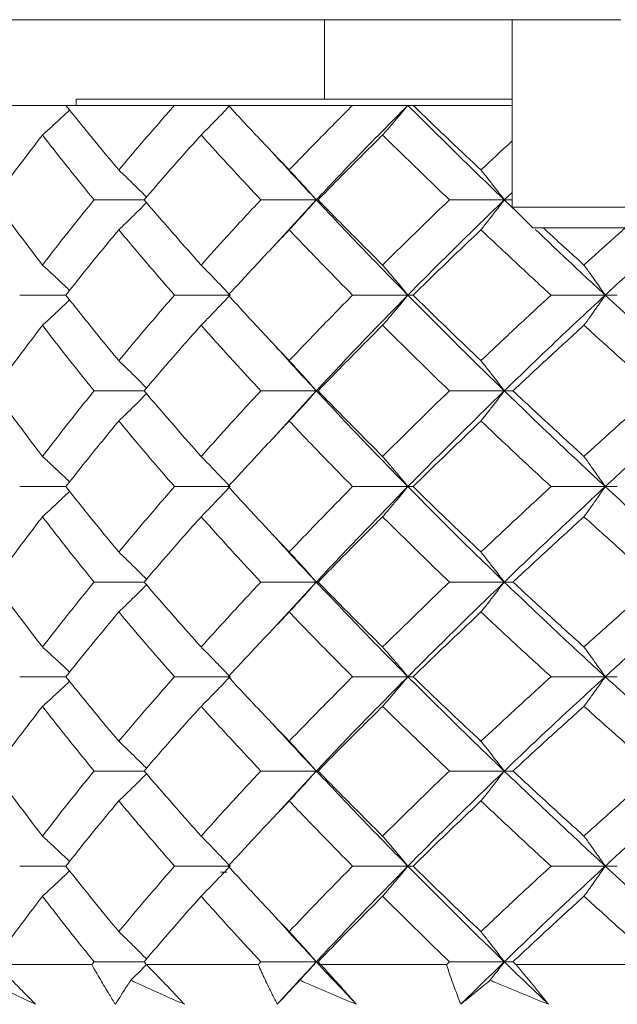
# Model space of a CAD drawing. Header units: inches. Extents: x 1.8 to 28.9, y 1.9 to 20.6.
# Tile 5 of 53: x 5.614 to 5.84, y 9.428 to 9.8. Entities that reach past the tile are written whole.
import ezdxf

# ---------------------------------------------------------------- set-up
doc = ezdxf.new("R2010")
doc.units = ezdxf.units.IN
doc.header["$MEASUREMENT"] = 0

msp = doc.modelspace()

# ---------------------------------------------------------------- linework, layer by layer
at = {"color": 7, "linetype": 'Continuous', "lineweight": 15}
for p, q in [((5.84111, 9.8003), (5.30725, 9.8003)), ((5.72905, 9.7703), (5.72905, 9.8003)), ((5.79999, 9.8003), (5.79999, 9.72943)), ((5.63505, 9.7703), (5.63505, 9.76789)), ((5.79999, 9.7703), (5.63505, 9.7703)), ((5.61368, 9.76789), (5.5791, 9.76789)), ((5.63114, 9.76789), (5.61368, 9.76789)), ((5.67226, 9.76789), (5.63114, 9.76789)), ((5.6926, 9.76789), (5.67226, 9.76789)), ((5.73963, 9.76789), (5.6926, 9.76789)), ((5.76054, 9.76789), (5.73963, 9.76789)), ((5.76252, 9.76789), (5.76054, 9.76789)), ((5.79999, 9.76789), (5.76252, 9.76789)), ((5.79999, 9.73496), (5.79703, 9.73215)), ((5.66075, 9.73215), (5.64181, 9.73215)), ((5.72591, 9.73215), (5.70491, 9.73215)), ((5.72591, 9.73215), (5.70954, 9.71437)), ((5.72591, 9.73215), (5.72657, 9.73215)), ((5.79703, 9.73215), (5.77628, 9.73215)), ((5.79703, 9.73215), (5.8019, 9.72752)), ((5.79703, 9.73215), (5.79999, 9.73215)), ((5.79999, 9.72943), (5.80786, 9.72156)), ((5.94959, 9.72943), (5.79999, 9.72943)), ((5.94172, 9.72156), (5.80786, 9.72156)), ((5.63114, 9.69612), (5.61368, 9.69612)), ((5.69326, 9.69612), (5.67226, 9.69612)), ((5.76054, 9.69612), (5.73963, 9.69612)), ((5.76054, 9.69612), (5.76252, 9.69612)), ((5.83522, 9.69612), (5.81472, 9.69612)), ((5.83522, 9.69612), (5.8398, 9.69612)), ((5.66075, 9.65992), (5.64181, 9.65992)), ((5.72591, 9.65992), (5.70491, 9.65992)), ((5.72591, 9.65992), (5.70954, 9.64201)), ((5.72591, 9.65992), (5.72657, 9.65992)), ((5.79703, 9.65992), (5.77628, 9.65992)), ((5.79703, 9.65992), (5.80031, 9.65992)), ((5.63114, 9.6237), (5.61368, 9.6237)), ((5.69326, 9.6237), (5.67226, 9.6237)), ((5.76054, 9.6237), (5.73963, 9.6237)), ((5.76054, 9.6237), (5.76252, 9.6237)), ((5.83522, 9.6237), (5.81472, 9.6237)), ((5.83522, 9.6237), (5.8398, 9.6237)), ((5.66075, 9.58761), (5.64181, 9.58761)), ((5.72591, 9.58761), (5.70491, 9.58761)), ((5.72591, 9.58761), (5.70954, 9.56986)), ((5.72591, 9.58761), (5.72657, 9.58761)), ((5.79703, 9.58761), (5.77628, 9.58761)), ((5.79703, 9.58761), (5.80031, 9.58761)), ((5.63114, 9.55179), (5.61368, 9.55179)), ((5.69326, 9.55179), (5.67226, 9.55179)), ((5.76054, 9.55179), (5.73963, 9.55179)), ((5.76054, 9.55179), (5.76252, 9.55179)), ((5.83522, 9.55179), (5.81472, 9.55179)), ((5.83522, 9.55179), (5.8398, 9.55179)), ((5.66075, 9.51612), (5.64181, 9.51612)), ((5.72591, 9.51612), (5.70491, 9.51612)), ((5.72591, 9.51612), (5.70955, 9.49837)), ((5.72591, 9.51612), (5.72657, 9.51612)), ((5.79703, 9.51612), (5.77628, 9.51612)), ((5.79703, 9.51612), (5.80031, 9.51612)), ((5.63114, 9.48015), (5.61368, 9.48015)), ((5.69326, 9.48015), (5.67226, 9.48015)), ((5.68963, 9.47789), (5.69208, 9.47789)), ((5.76054, 9.48015), (5.73963, 9.48015)), ((5.76054, 9.48015), (5.76252, 9.48015)), ((5.83522, 9.48015), (5.81472, 9.48015)), ((5.83522, 9.48015), (5.8398, 9.48015)), ((5.64093, 9.44289), (5.60467, 9.44289)), ((5.66075, 9.44398), (5.64181, 9.44398)), ((5.7039, 9.44289), (5.66167, 9.44289)), ((5.72591, 9.44398), (5.70491, 9.44398)), ((5.72591, 9.44398), (5.72657, 9.44398)), ((5.77516, 9.44289), (5.72762, 9.44289)), ((5.79703, 9.44398), (5.77628, 9.44398)), ((5.79703, 9.44398), (5.80031, 9.44398)), ((5.85357, 9.44289), (5.80147, 9.44289))]:
    msp.add_line(p, q, dxfattribs=at)
for points, knots in [([(5.62229, 9.75667), (5.62345, 9.75772), (5.62578, 9.75983), (5.62921, 9.76298), (5.63146, 9.7651), (5.63256, 9.76614)], [0, 0, 0, 0, 0.338037, 0.676074, 1, 1, 1, 1]), ([(5.63114, 9.76789), (5.6348, 9.76334), (5.64135, 9.75521), (5.64816, 9.74705), (5.65117, 9.74346)], [0, 0, 0, 0, 0.559197, 1, 1, 1, 1]), ([(5.67226, 9.76789), (5.66826, 9.76334), (5.66109, 9.75521), (5.6542, 9.74705), (5.65117, 9.74346)], [0, 0, 0, 0, 0.559197, 1, 1, 1, 1]), ([(5.68232, 9.75667), (5.68337, 9.75772), (5.68547, 9.75983), (5.68913, 9.76356), (5.69171, 9.76627), (5.69326, 9.76789)], [0, 0, 0, 0, 0.2858, 0.571601, 1, 1, 1, 1]), ([(5.6926, 9.76789), (5.69683, 9.76334), (5.7044, 9.75521), (5.7122, 9.74705), (5.71564, 9.74346)], [0, 0, 0, 0, 0.559197, 1, 1, 1, 1]), ([(5.73963, 9.76789), (5.73509, 9.76334), (5.72698, 9.75521), (5.71911, 9.74705), (5.71564, 9.74346)], [0, 0, 0, 0, 0.559197, 1, 1, 1, 1]), ([(5.76054, 9.76789), (5.75395, 9.76125), (5.74216, 9.74936), (5.73088, 9.73742), (5.72591, 9.73215)], [0, 0, 0, 0, 0.558883, 1, 1, 1, 1]), ([(5.75098, 9.75667), (5.7519, 9.75772), (5.75374, 9.75983), (5.75693, 9.76356), (5.75919, 9.76627), (5.76054, 9.76789)], [0, 0, 0, 0, 0.2858005, 0.571601, 1, 1, 1, 1]), ([(5.76054, 9.76789), (5.76723, 9.76125), (5.7792, 9.74936), (5.79157, 9.73742), (5.79703, 9.73215)], [0, 0, 0, 0, 0.558883, 1, 1, 1, 1]), ([(5.76252, 9.76789), (5.76726, 9.76334), (5.77573, 9.75521), (5.78439, 9.74705), (5.78821, 9.74346)], [0, 0, 0, 0, 0.559197, 1, 1, 1, 1]), ([(5.62229, 9.75667), (5.61878, 9.7521), (5.6125, 9.74395), (5.60652, 9.73576), (5.60389, 9.73215)], [0, 0, 0, 0, 0.559287, 1, 1, 1, 1]), ([(5.62229, 9.75667), (5.62586, 9.7521), (5.63224, 9.74395), (5.63888, 9.73576), (5.64181, 9.73215)], [0, 0, 0, 0, 0.559287, 1, 1, 1, 1]), ([(5.68232, 9.75667), (5.67823, 9.7521), (5.67091, 9.74395), (5.66385, 9.73576), (5.66075, 9.73215)], [0, 0, 0, 0, 0.559287, 1, 1, 1, 1]), ([(5.68232, 9.75667), (5.68647, 9.7521), (5.69389, 9.74395), (5.70154, 9.73576), (5.70491, 9.73215)], [0, 0, 0, 0, 0.559287, 1, 1, 1, 1]), ([(5.75098, 9.75667), (5.74637, 9.7521), (5.73811, 9.74395), (5.7301, 9.73576), (5.72657, 9.73215)], [0, 0, 0, 0, 0.559287, 1, 1, 1, 1]), ([(5.75098, 9.75667), (5.75565, 9.7521), (5.76398, 9.74395), (5.77252, 9.73576), (5.77628, 9.73215)], [0, 0, 0, 0, 0.559287, 1, 1, 1, 1]), ([(5.79999, 9.75442), (5.79992, 9.75436), (5.79593, 9.75072), (5.79204, 9.74706), (5.78821, 9.74346)], [0, 0, 0, 0, 0.016519, 1, 1, 1, 1]), ([(5.70954, 9.74986), (5.71012, 9.74922), (5.71542, 9.74334), (5.72097, 9.73743), (5.72591, 9.73215)], [0, 0, 0, 0, 0.108174, 1, 1, 1, 1]), ([(5.65117, 9.74346), (5.65227, 9.7424), (5.65449, 9.74029), (5.65799, 9.73688), (5.66037, 9.7345), (5.66166, 9.73321)], [0, 0, 0, 0, 0.3140841, 0.6281683, 1, 1, 1, 1]), ([(5.71564, 9.74346), (5.71662, 9.7424), (5.71859, 9.74029), (5.72202, 9.73653), (5.72445, 9.7338), (5.72591, 9.73215)], [0, 0, 0, 0, 0.285062, 0.570124, 1, 1, 1, 1]), ([(5.78821, 9.74346), (5.78906, 9.7424), (5.79075, 9.74029), (5.79369, 9.73653), (5.79578, 9.7338), (5.79703, 9.73215)], [0, 0, 0, 0, 0.285062, 0.570124, 1, 1, 1, 1]), ([(5.60389, 9.73215), (5.60724, 9.72756), (5.61324, 9.71935), (5.61952, 9.71113), (5.62229, 9.7075)], [0, 0, 0, 0, 0.559485, 1, 1, 1, 1]), ([(5.64181, 9.73215), (5.63809, 9.72756), (5.63145, 9.71935), (5.62509, 9.71113), (5.62229, 9.7075)], [0, 0, 0, 0, 0.559485, 1, 1, 1, 1]), ([(5.65117, 9.72082), (5.65227, 9.72188), (5.65448, 9.724), (5.65799, 9.72742), (5.66037, 9.7298), (5.66166, 9.7311)], [0, 0, 0, 0, 0.313748, 0.627495, 1, 1, 1, 1]), ([(5.66075, 9.73215), (5.6647, 9.72756), (5.67178, 9.71935), (5.6791, 9.71113), (5.68232, 9.7075)], [0, 0, 0, 0, 0.559485, 1, 1, 1, 1]), ([(5.70491, 9.73215), (5.70063, 9.72756), (5.69298, 9.71935), (5.68558, 9.71113), (5.68232, 9.7075)], [0, 0, 0, 0, 0.559485, 1, 1, 1, 1]), ([(5.71564, 9.72082), (5.71662, 9.72188), (5.71859, 9.724), (5.72202, 9.72777), (5.72445, 9.73051), (5.72591, 9.73215)], [0, 0, 0, 0, 0.284788, 0.569576, 1, 1, 1, 1]), ([(5.72591, 9.73215), (5.73224, 9.72545), (5.74357, 9.71345), (5.75535, 9.70142), (5.76054, 9.69612)], [0, 0, 0, 0, 0.5593096, 1, 1, 1, 1]), ([(5.72657, 9.73215), (5.73106, 9.72756), (5.7391, 9.71935), (5.74735, 9.71113), (5.75098, 9.7075)], [0, 0, 0, 0, 0.559485, 1, 1, 1, 1]), ([(5.77628, 9.73215), (5.7715, 9.72756), (5.76296, 9.71935), (5.75465, 9.71113), (5.75098, 9.7075)], [0, 0, 0, 0, 0.559485, 1, 1, 1, 1]), ([(5.79703, 9.73215), (5.7901, 9.72545), (5.77771, 9.71345), (5.7658, 9.70142), (5.76054, 9.69612)], [0, 0, 0, 0, 0.5593096, 1, 1, 1, 1]), ([(5.78821, 9.72082), (5.78906, 9.72188), (5.79074, 9.724), (5.79369, 9.72777), (5.79577, 9.73051), (5.79703, 9.73215)], [0, 0, 0, 0, 0.284788, 0.569576, 1, 1, 1, 1]), ([(5.65117, 9.72082), (5.64735, 9.71622), (5.64054, 9.70799), (5.63401, 9.69975), (5.63114, 9.69612)], [0, 0, 0, 0, 0.559577, 1, 1, 1, 1]), ([(5.65117, 9.72082), (5.65503, 9.71622), (5.66194, 9.70799), (5.66911, 9.69975), (5.67226, 9.69612)], [0, 0, 0, 0, 0.559577, 1, 1, 1, 1]), ([(5.71564, 9.72082), (5.71127, 9.71622), (5.70347, 9.70799), (5.69592, 9.69975), (5.6926, 9.69612)], [0, 0, 0, 0, 0.559577, 1, 1, 1, 1]), ([(5.71564, 9.72082), (5.72005, 9.71622), (5.72795, 9.70799), (5.73606, 9.69975), (5.73963, 9.69612)], [0, 0, 0, 0, 0.559577, 1, 1, 1, 1]), ([(5.78821, 9.72082), (5.78336, 9.71622), (5.77469, 9.70799), (5.76624, 9.69975), (5.76252, 9.69612)], [0, 0, 0, 0, 0.559577, 1, 1, 1, 1]), ([(5.78821, 9.72082), (5.7931, 9.71622), (5.80185, 9.70799), (5.81078, 9.69975), (5.81472, 9.69612)], [0, 0, 0, 0, 0.559577, 1, 1, 1, 1]), ([(5.80875, 9.721), (5.81189, 9.71801), (5.82057, 9.70973), (5.82951, 9.70142), (5.83522, 9.69612)], [0, 0, 0, 0, 0.361613, 1, 1, 1, 1]), ([(5.8118, 9.72156), (5.81295, 9.7205), (5.81802, 9.71582), (5.82319, 9.71113), (5.82718, 9.7075)], [0, 0, 0, 0, 0.22712, 1, 1, 1, 1]), ([(5.84284, 9.72156), (5.84164, 9.7205), (5.83636, 9.71582), (5.83118, 9.71113), (5.82718, 9.7075)], [0, 0, 0, 0, 0.22712, 1, 1, 1, 1]), ([(5.86316, 9.72156), (5.85961, 9.71838), (5.85014, 9.70991), (5.84095, 9.70142), (5.83522, 9.69612)], [0, 0, 0, 0, 0.375567, 1, 1, 1, 1]), ([(5.62229, 9.7075), (5.62345, 9.70644), (5.62577, 9.70432), (5.6292, 9.70112), (5.63145, 9.69896), (5.63256, 9.6979)], [0, 0, 0, 0, 0.336377, 0.672754, 1, 1, 1, 1]), ([(5.68232, 9.7075), (5.68337, 9.70644), (5.68546, 9.70432), (5.68911, 9.70053), (5.6917, 9.69778), (5.69326, 9.69612)], [0, 0, 0, 0, 0.28433, 0.56866, 1, 1, 1, 1]), ([(5.75098, 9.7075), (5.7519, 9.70644), (5.75373, 9.70432), (5.75692, 9.70053), (5.75918, 9.69778), (5.76054, 9.69612)], [0, 0, 0, 0, 0.28433, 0.56866, 1, 1, 1, 1]), ([(5.82718, 9.7075), (5.82795, 9.70644), (5.82949, 9.70432), (5.83217, 9.70053), (5.83407, 9.69778), (5.83522, 9.69612)], [0, 0, 0, 0, 0.28433, 0.56866, 1, 1, 1, 1]), ([(5.62229, 9.68472), (5.62345, 9.68578), (5.62577, 9.68791), (5.62919, 9.69111), (5.63145, 9.69327), (5.63256, 9.69434)], [0, 0, 0, 0, 0.3361231, 0.6722463, 1, 1, 1, 1]), ([(5.63114, 9.69612), (5.6348, 9.6915), (5.64135, 9.68324), (5.64816, 9.67498), (5.65117, 9.67134)], [0, 0, 0, 0, 0.559775, 1, 1, 1, 1]), ([(5.67226, 9.69612), (5.66825, 9.6915), (5.66109, 9.68324), (5.6542, 9.67498), (5.65117, 9.67134)], [0, 0, 0, 0, 0.559775, 1, 1, 1, 1]), ([(5.68232, 9.68472), (5.68337, 9.68578), (5.68546, 9.68791), (5.68911, 9.6917), (5.6917, 9.69445), (5.69326, 9.69612)], [0, 0, 0, 0, 0.2841848, 0.5683696, 1, 1, 1, 1]), ([(5.6926, 9.69612), (5.69683, 9.6915), (5.7044, 9.68324), (5.7122, 9.67498), (5.71564, 9.67134)], [0, 0, 0, 0, 0.559775, 1, 1, 1, 1]), ([(5.73963, 9.69612), (5.73509, 9.6915), (5.72698, 9.68324), (5.71911, 9.67498), (5.71564, 9.67134)], [0, 0, 0, 0, 0.5597754, 1, 1, 1, 1]), ([(5.76054, 9.69612), (5.75395, 9.68937), (5.74217, 9.67731), (5.73088, 9.66523), (5.72591, 9.65992)], [0, 0, 0, 0, 0.559738, 1, 1, 1, 1]), ([(5.75098, 9.68472), (5.7519, 9.68578), (5.75372, 9.68791), (5.75692, 9.6917), (5.75918, 9.69445), (5.76054, 9.69612)], [0, 0, 0, 0, 0.2841848, 0.5683696, 1, 1, 1, 1]), ([(5.76054, 9.69612), (5.76723, 9.68937), (5.77919, 9.67731), (5.79157, 9.66523), (5.79703, 9.65992)], [0, 0, 0, 0, 0.559738, 1, 1, 1, 1]), ([(5.76252, 9.69612), (5.76726, 9.6915), (5.77572, 9.68324), (5.78439, 9.67498), (5.78821, 9.67134)], [0, 0, 0, 0, 0.559775, 1, 1, 1, 1]), ([(5.81472, 9.69612), (5.80972, 9.6915), (5.80078, 9.68324), (5.79205, 9.67498), (5.78821, 9.67134)], [0, 0, 0, 0, 0.559775, 1, 1, 1, 1]), ([(5.83522, 9.69612), (5.82798, 9.68937), (5.81505, 9.67731), (5.80254, 9.66523), (5.79703, 9.65992)], [0, 0, 0, 0, 0.559738, 1, 1, 1, 1]), ([(5.82718, 9.68472), (5.82795, 9.68578), (5.82948, 9.68791), (5.83217, 9.6917), (5.83407, 9.69445), (5.83522, 9.69612)], [0, 0, 0, 0, 0.284185, 0.56837, 1, 1, 1, 1]), ([(5.83522, 9.69612), (5.84254, 9.68937), (5.85561, 9.67731), (5.86905, 9.66523), (5.87496, 9.65992)], [0, 0, 0, 0, 0.559738, 1, 1, 1, 1]), ([(5.62229, 9.68472), (5.61878, 9.68009), (5.6125, 9.67183), (5.60652, 9.66356), (5.60389, 9.65992)], [0, 0, 0, 0, 0.559867, 1, 1, 1, 1]), ([(5.62229, 9.68472), (5.62586, 9.68009), (5.63223, 9.67183), (5.63888, 9.66356), (5.64181, 9.65992)], [0, 0, 0, 0, 0.559867, 1, 1, 1, 1]), ([(5.68232, 9.68472), (5.67823, 9.68009), (5.67091, 9.67183), (5.66385, 9.66356), (5.66075, 9.65992)], [0, 0, 0, 0, 0.559867, 1, 1, 1, 1]), ([(5.68232, 9.68472), (5.68647, 9.68009), (5.69389, 9.67183), (5.70154, 9.66356), (5.70491, 9.65992)], [0, 0, 0, 0, 0.559867, 1, 1, 1, 1]), ([(5.75098, 9.68472), (5.74636, 9.68009), (5.73812, 9.67183), (5.7301, 9.66356), (5.72657, 9.65992)], [0, 0, 0, 0, 0.559867, 1, 1, 1, 1]), ([(5.75098, 9.68472), (5.75565, 9.68009), (5.76398, 9.67183), (5.77252, 9.66356), (5.77628, 9.65992)], [0, 0, 0, 0, 0.559867, 1, 1, 1, 1]), ([(5.82718, 9.68472), (5.82211, 9.68009), (5.81306, 9.67183), (5.80421, 9.66356), (5.80031, 9.65992)], [0, 0, 0, 0, 0.559867, 1, 1, 1, 1]), ([(5.82718, 9.68472), (5.83229, 9.68009), (5.8414, 9.67183), (5.8507, 9.66356), (5.85479, 9.65992)], [0, 0, 0, 0, 0.5598669, 1, 1, 1, 1]), ([(5.70955, 9.67782), (5.71012, 9.67717), (5.71542, 9.6712), (5.72097, 9.66523), (5.72591, 9.65992)], [0, 0, 0, 0, 0.109275, 1, 1, 1, 1]), ([(5.65117, 9.67134), (5.65227, 9.67027), (5.65448, 9.66815), (5.65798, 9.6647), (5.66036, 9.6623), (5.66166, 9.66099)], [0, 0, 0, 0, 0.312928, 0.625855, 1, 1, 1, 1]), ([(5.71564, 9.67134), (5.71662, 9.67027), (5.71858, 9.66815), (5.72201, 9.66435), (5.72444, 9.66159), (5.72591, 9.65992)], [0, 0, 0, 0, 0.2840084, 0.5680169, 1, 1, 1, 1]), ([(5.78821, 9.67134), (5.78905, 9.67027), (5.79074, 9.66815), (5.79368, 9.66435), (5.79577, 9.66159), (5.79703, 9.65992)], [0, 0, 0, 0, 0.2840084, 0.5680169, 1, 1, 1, 1]), ([(5.60389, 9.65992), (5.60725, 9.65529), (5.61324, 9.64702), (5.61952, 9.63875), (5.62229, 9.63511)], [0, 0, 0, 0, 0.560066, 1, 1, 1, 1]), ([(5.64181, 9.65992), (5.63809, 9.65529), (5.63145, 9.64702), (5.62509, 9.63875), (5.62229, 9.63511)], [0, 0, 0, 0, 0.560066, 1, 1, 1, 1]), ([(5.65117, 9.6485), (5.65227, 9.64956), (5.65448, 9.65169), (5.65798, 9.65513), (5.66036, 9.65754), (5.66166, 9.65885)], [0, 0, 0, 0, 0.312867, 0.625733, 1, 1, 1, 1]), ([(5.66075, 9.65992), (5.6647, 9.65529), (5.67177, 9.64702), (5.6791, 9.63875), (5.68232, 9.63511)], [0, 0, 0, 0, 0.560066, 1, 1, 1, 1]), ([(5.70491, 9.65992), (5.70063, 9.65529), (5.69298, 9.64702), (5.68558, 9.63875), (5.68232, 9.63511)], [0, 0, 0, 0, 0.560066, 1, 1, 1, 1]), ([(5.71564, 9.6485), (5.71662, 9.64956), (5.71858, 9.65169), (5.72201, 9.65549), (5.72444, 9.65825), (5.72591, 9.65992)], [0, 0, 0, 0, 0.2839923, 0.5679846, 1, 1, 1, 1]), ([(5.72591, 9.65992), (5.73225, 9.65315), (5.74356, 9.64108), (5.75535, 9.62901), (5.76054, 9.6237)], [0, 0, 0, 0, 0.5601662, 1, 1, 1, 1]), ([(5.72657, 9.65992), (5.73106, 9.65529), (5.73909, 9.64702), (5.74735, 9.63875), (5.75098, 9.63511)], [0, 0, 0, 0, 0.560066, 1, 1, 1, 1]), ([(5.77628, 9.65992), (5.7715, 9.65529), (5.76296, 9.64702), (5.75464, 9.63875), (5.75098, 9.63511)], [0, 0, 0, 0, 0.560066, 1, 1, 1, 1]), ([(5.79703, 9.65992), (5.7901, 9.65315), (5.77772, 9.64108), (5.76579, 9.62901), (5.76054, 9.6237)], [0, 0, 0, 0, 0.560166, 1, 1, 1, 1]), ([(5.78821, 9.6485), (5.78905, 9.64956), (5.79074, 9.65169), (5.79368, 9.65549), (5.79577, 9.65825), (5.79703, 9.65992)], [0, 0, 0, 0, 0.283992, 0.567985, 1, 1, 1, 1]), ([(5.79703, 9.65992), (5.80405, 9.65315), (5.81658, 9.64108), (5.82952, 9.62901), (5.83522, 9.6237)], [0, 0, 0, 0, 0.560166, 1, 1, 1, 1]), ([(5.80031, 9.65992), (5.80528, 9.65529), (5.81414, 9.64702), (5.8232, 9.63875), (5.82718, 9.63511)], [0, 0, 0, 0, 0.560066, 1, 1, 1, 1]), ([(5.85479, 9.65992), (5.84959, 9.65529), (5.8403, 9.64702), (5.83119, 9.63875), (5.82718, 9.63511)], [0, 0, 0, 0, 0.560066, 1, 1, 1, 1]), ([(5.87496, 9.65992), (5.86744, 9.65315), (5.85402, 9.64108), (5.84096, 9.62901), (5.83522, 9.6237)], [0, 0, 0, 0, 0.5601662, 1, 1, 1, 1]), ([(5.65117, 9.6485), (5.64735, 9.64387), (5.64055, 9.6356), (5.63401, 9.62734), (5.63114, 9.6237)], [0, 0, 0, 0, 0.560157, 1, 1, 1, 1]), ([(5.65117, 9.6485), (5.65503, 9.64387), (5.66194, 9.6356), (5.66911, 9.62734), (5.67226, 9.6237)], [0, 0, 0, 0, 0.560157, 1, 1, 1, 1]), ([(5.71564, 9.6485), (5.71127, 9.64387), (5.70348, 9.6356), (5.69592, 9.62734), (5.6926, 9.6237)], [0, 0, 0, 0, 0.560157, 1, 1, 1, 1]), ([(5.71564, 9.6485), (5.72006, 9.64387), (5.72794, 9.6356), (5.73606, 9.62734), (5.73963, 9.6237)], [0, 0, 0, 0, 0.560157, 1, 1, 1, 1]), ([(5.78821, 9.6485), (5.78336, 9.64387), (5.7747, 9.6356), (5.76624, 9.62734), (5.76252, 9.6237)], [0, 0, 0, 0, 0.560157, 1, 1, 1, 1]), ([(5.78821, 9.6485), (5.79311, 9.64387), (5.80185, 9.6356), (5.81079, 9.62734), (5.81472, 9.6237)], [0, 0, 0, 0, 0.560157, 1, 1, 1, 1]), ([(5.62229, 9.63511), (5.62345, 9.63405), (5.62577, 9.63192), (5.62919, 9.62872), (5.63144, 9.62655), (5.63256, 9.62549)], [0, 0, 0, 0, 0.336105, 0.672211, 1, 1, 1, 1]), ([(5.68232, 9.63511), (5.68337, 9.63405), (5.68546, 9.63192), (5.68911, 9.62813), (5.6917, 9.62537), (5.69326, 9.6237)], [0, 0, 0, 0, 0.284098, 0.568196, 1, 1, 1, 1]), ([(5.75098, 9.63511), (5.7519, 9.63405), (5.75372, 9.63192), (5.75692, 9.62813), (5.75918, 9.62537), (5.76054, 9.6237)], [0, 0, 0, 0, 0.284098, 0.568196, 1, 1, 1, 1]), ([(5.82718, 9.63511), (5.82795, 9.63405), (5.82948, 9.63192), (5.83217, 9.62813), (5.83407, 9.62537), (5.83522, 9.6237)], [0, 0, 0, 0, 0.2840981, 0.5681962, 1, 1, 1, 1]), ([(5.63114, 9.6237), (5.6348, 9.61908), (5.64135, 9.61083), (5.64817, 9.60259), (5.65117, 9.59897)], [0, 0, 0, 0, 0.560356, 1, 1, 1, 1]), ([(5.67226, 9.6237), (5.66825, 9.61908), (5.6611, 9.61083), (5.6542, 9.60259), (5.65117, 9.59897)], [0, 0, 0, 0, 0.560356, 1, 1, 1, 1]), ([(5.68232, 9.61231), (5.68337, 9.61337), (5.68546, 9.61549), (5.68911, 9.61928), (5.6917, 9.62204), (5.69326, 9.6237)], [0, 0, 0, 0, 0.2842111, 0.5684222, 1, 1, 1, 1]), ([(5.6926, 9.6237), (5.69684, 9.61908), (5.7044, 9.61083), (5.71221, 9.60259), (5.71564, 9.59897)], [0, 0, 0, 0, 0.560356, 1, 1, 1, 1]), ([(5.73963, 9.6237), (5.73509, 9.61908), (5.72698, 9.61083), (5.7191, 9.60259), (5.71564, 9.59897)], [0, 0, 0, 0, 0.560356, 1, 1, 1, 1]), ([(5.76054, 9.6237), (5.75395, 9.61695), (5.74218, 9.6049), (5.73088, 9.59289), (5.72591, 9.58761)], [0, 0, 0, 0, 0.5605943, 1, 1, 1, 1]), ([(5.75098, 9.61231), (5.7519, 9.61337), (5.75372, 9.61549), (5.75692, 9.61928), (5.75918, 9.62204), (5.76054, 9.6237)], [0, 0, 0, 0, 0.284211, 0.568422, 1, 1, 1, 1]), ([(5.76054, 9.6237), (5.76724, 9.61695), (5.77918, 9.6049), (5.79158, 9.59289), (5.79703, 9.58761)], [0, 0, 0, 0, 0.560594, 1, 1, 1, 1]), ([(5.76252, 9.6237), (5.76726, 9.61908), (5.77572, 9.61083), (5.7844, 9.60259), (5.78821, 9.59897)], [0, 0, 0, 0, 0.560356, 1, 1, 1, 1]), ([(5.81472, 9.6237), (5.80972, 9.61908), (5.80079, 9.61083), (5.79205, 9.60259), (5.78821, 9.59897)], [0, 0, 0, 0, 0.560356, 1, 1, 1, 1]), ([(5.83522, 9.6237), (5.82798, 9.61695), (5.81506, 9.6049), (5.80253, 9.59289), (5.79703, 9.58761)], [0, 0, 0, 0, 0.560594, 1, 1, 1, 1]), ([(5.82718, 9.61231), (5.82795, 9.61337), (5.82949, 9.61549), (5.83217, 9.61928), (5.83407, 9.62204), (5.83522, 9.6237)], [0, 0, 0, 0, 0.2842111, 0.5684222, 1, 1, 1, 1]), ([(5.83522, 9.6237), (5.84254, 9.61695), (5.8556, 9.6049), (5.86905, 9.59289), (5.87496, 9.58761)], [0, 0, 0, 0, 0.560594, 1, 1, 1, 1]), ([(5.62229, 9.61231), (5.62345, 9.61337), (5.62577, 9.61549), (5.6292, 9.61869), (5.63145, 9.62085), (5.63256, 9.62192)], [0, 0, 0, 0, 0.336144, 0.672288, 1, 1, 1, 1]), ([(5.62229, 9.61231), (5.61878, 9.60769), (5.61251, 9.59945), (5.60652, 9.59123), (5.60389, 9.58761)], [0, 0, 0, 0, 0.560447, 1, 1, 1, 1]), ([(5.62229, 9.61231), (5.62586, 9.60769), (5.63223, 9.59945), (5.63889, 9.59123), (5.64181, 9.58761)], [0, 0, 0, 0, 0.560447, 1, 1, 1, 1]), ([(5.68232, 9.61231), (5.67823, 9.60769), (5.67091, 9.59945), (5.66385, 9.59123), (5.66075, 9.58761)], [0, 0, 0, 0, 0.560447, 1, 1, 1, 1]), ([(5.68232, 9.61231), (5.68647, 9.60769), (5.69388, 9.59945), (5.70154, 9.59123), (5.70491, 9.58761)], [0, 0, 0, 0, 0.560447, 1, 1, 1, 1]), ([(5.75098, 9.61231), (5.74636, 9.60769), (5.73812, 9.59945), (5.7301, 9.59123), (5.72657, 9.58761)], [0, 0, 0, 0, 0.560447, 1, 1, 1, 1]), ([(5.75098, 9.61231), (5.75565, 9.60769), (5.76397, 9.59945), (5.77252, 9.59123), (5.77628, 9.58761)], [0, 0, 0, 0, 0.560447, 1, 1, 1, 1]), ([(5.82718, 9.61231), (5.82211, 9.60769), (5.81307, 9.59945), (5.80421, 9.59123), (5.80031, 9.58761)], [0, 0, 0, 0, 0.560447, 1, 1, 1, 1]), ([(5.82718, 9.61231), (5.83229, 9.60769), (5.8414, 9.59945), (5.8507, 9.59123), (5.85479, 9.58761)], [0, 0, 0, 0, 0.560447, 1, 1, 1, 1]), ([(5.70955, 9.60542), (5.71013, 9.60477), (5.71542, 9.59882), (5.72097, 9.59289), (5.72591, 9.58761)], [0, 0, 0, 0, 0.110295, 1, 1, 1, 1]), ([(5.65117, 9.59897), (5.65227, 9.5979), (5.65448, 9.59578), (5.65799, 9.59236), (5.66037, 9.58997), (5.66166, 9.58867)], [0, 0, 0, 0, 0.313578, 0.627156, 1, 1, 1, 1]), ([(5.71564, 9.59897), (5.71662, 9.5979), (5.71859, 9.59578), (5.72202, 9.59201), (5.72445, 9.58926), (5.72591, 9.58761)], [0, 0, 0, 0, 0.284599, 0.569198, 1, 1, 1, 1]), ([(5.78821, 9.59897), (5.78905, 9.5979), (5.79074, 9.59578), (5.79369, 9.59201), (5.79577, 9.58926), (5.79703, 9.58761)], [0, 0, 0, 0, 0.284599, 0.569198, 1, 1, 1, 1]), ([(5.60389, 9.58761), (5.60725, 9.58301), (5.61324, 9.57481), (5.61953, 9.56663), (5.62229, 9.56304)], [0, 0, 0, 0, 0.560645, 1, 1, 1, 1]), ([(5.64181, 9.58761), (5.63809, 9.58301), (5.63146, 9.57481), (5.62509, 9.56663), (5.62229, 9.56304)], [0, 0, 0, 0, 0.560645, 1, 1, 1, 1]), ([(5.65117, 9.57628), (5.65227, 9.57734), (5.65449, 9.57946), (5.65799, 9.58287), (5.66037, 9.58526), (5.66166, 9.58655)], [0, 0, 0, 0, 0.313793, 0.627585, 1, 1, 1, 1]), ([(5.66075, 9.58761), (5.66471, 9.58301), (5.67177, 9.57481), (5.6791, 9.56663), (5.68232, 9.56304)], [0, 0, 0, 0, 0.560645, 1, 1, 1, 1]), ([(5.70491, 9.58761), (5.70063, 9.58301), (5.69299, 9.57481), (5.68558, 9.56663), (5.68232, 9.56304)], [0, 0, 0, 0, 0.560645, 1, 1, 1, 1]), ([(5.71564, 9.57628), (5.71662, 9.57734), (5.71859, 9.57946), (5.72202, 9.58322), (5.72445, 9.58596), (5.72591, 9.58761)], [0, 0, 0, 0, 0.284841, 0.569681, 1, 1, 1, 1]), ([(5.72591, 9.58761), (5.73225, 9.5809), (5.74355, 9.56893), (5.75536, 9.55702), (5.76054, 9.55179)], [0, 0, 0, 0, 0.561021, 1, 1, 1, 1]), ([(5.72657, 9.58761), (5.73107, 9.58301), (5.73909, 9.57481), (5.74735, 9.56663), (5.75098, 9.56304)], [0, 0, 0, 0, 0.560645, 1, 1, 1, 1]), ([(5.77628, 9.58761), (5.7715, 9.58301), (5.76297, 9.57481), (5.75464, 9.56663), (5.75098, 9.56304)], [0, 0, 0, 0, 0.560645, 1, 1, 1, 1]), ([(5.79703, 9.58761), (5.79009, 9.5809), (5.77773, 9.56893), (5.76579, 9.55702), (5.76054, 9.55179)], [0, 0, 0, 0, 0.561021, 1, 1, 1, 1]), ([(5.78821, 9.57628), (5.78906, 9.57734), (5.79075, 9.57946), (5.79369, 9.58322), (5.79577, 9.58596), (5.79703, 9.58761)], [0, 0, 0, 0, 0.2848406, 0.5696813, 1, 1, 1, 1]), ([(5.79703, 9.58761), (5.80405, 9.5809), (5.81657, 9.56893), (5.82953, 9.55702), (5.83522, 9.55179)], [0, 0, 0, 0, 0.561021, 1, 1, 1, 1]), ([(5.80031, 9.58761), (5.80528, 9.58301), (5.81414, 9.57481), (5.8232, 9.56663), (5.82718, 9.56304)], [0, 0, 0, 0, 0.560645, 1, 1, 1, 1]), ([(5.85479, 9.58761), (5.84959, 9.58301), (5.8403, 9.57481), (5.83119, 9.56663), (5.82718, 9.56304)], [0, 0, 0, 0, 0.560645, 1, 1, 1, 1]), ([(5.87496, 9.58761), (5.86744, 9.5809), (5.85403, 9.56893), (5.84096, 9.55702), (5.83522, 9.55179)], [0, 0, 0, 0, 0.5610212, 1, 1, 1, 1]), ([(5.65117, 9.57628), (5.64735, 9.5717), (5.64055, 9.56352), (5.63401, 9.55537), (5.63114, 9.55179)], [0, 0, 0, 0, 0.560736, 1, 1, 1, 1]), ([(5.65117, 9.57628), (5.65503, 9.5717), (5.66193, 9.56352), (5.66911, 9.55537), (5.67226, 9.55179)], [0, 0, 0, 0, 0.560736, 1, 1, 1, 1]), ([(5.71564, 9.57628), (5.71127, 9.5717), (5.70348, 9.56352), (5.69592, 9.55537), (5.6926, 9.55179)], [0, 0, 0, 0, 0.560736, 1, 1, 1, 1]), ([(5.71564, 9.57628), (5.72006, 9.5717), (5.72794, 9.56352), (5.73606, 9.55537), (5.73963, 9.55179)], [0, 0, 0, 0, 0.560736, 1, 1, 1, 1]), ([(5.78821, 9.57628), (5.78336, 9.5717), (5.7747, 9.56352), (5.76624, 9.55537), (5.76252, 9.55179)], [0, 0, 0, 0, 0.560736, 1, 1, 1, 1]), ([(5.78821, 9.57628), (5.79311, 9.5717), (5.80184, 9.56352), (5.81079, 9.55537), (5.81472, 9.55179)], [0, 0, 0, 0, 0.560736, 1, 1, 1, 1]), ([(5.62229, 9.56304), (5.62345, 9.56199), (5.62578, 9.55988), (5.62921, 9.55672), (5.63145, 9.55459), (5.63256, 9.55355)], [0, 0, 0, 0, 0.33777, 0.675539, 1, 1, 1, 1]), ([(5.68232, 9.56304), (5.68337, 9.56199), (5.68547, 9.55988), (5.68912, 9.55614), (5.69171, 9.55342), (5.69326, 9.55179)], [0, 0, 0, 0, 0.285509, 0.571018, 1, 1, 1, 1]), ([(5.75098, 9.56304), (5.7519, 9.56199), (5.75373, 9.55988), (5.75693, 9.55614), (5.75919, 9.55342), (5.76054, 9.55179)], [0, 0, 0, 0, 0.2855092, 0.5710184, 1, 1, 1, 1]), ([(5.82718, 9.56304), (5.82795, 9.56199), (5.82949, 9.55988), (5.83218, 9.55614), (5.83408, 9.55342), (5.83522, 9.55179)], [0, 0, 0, 0, 0.2855092, 0.5710184, 1, 1, 1, 1]), ([(5.62229, 9.54057), (5.62345, 9.54162), (5.62579, 9.54373), (5.62922, 9.54687), (5.63146, 9.549), (5.63256, 9.55003)], [0, 0, 0, 0, 0.338089, 0.676179, 1, 1, 1, 1]), ([(5.63114, 9.55179), (5.6348, 9.54724), (5.64135, 9.53912), (5.64816, 9.53098), (5.65117, 9.5274)], [0, 0, 0, 0, 0.559555, 1, 1, 1, 1]), ([(5.67226, 9.55179), (5.66826, 9.54724), (5.66109, 9.53912), (5.6542, 9.53098), (5.65117, 9.5274)], [0, 0, 0, 0, 0.559555, 1, 1, 1, 1]), ([(5.68232, 9.54057), (5.68338, 9.54162), (5.68548, 9.54372), (5.68913, 9.54745), (5.69171, 9.55016), (5.69326, 9.55179)], [0, 0, 0, 0, 0.285861, 0.571724, 1, 1, 1, 1]), ([(5.6926, 9.55179), (5.69683, 9.54724), (5.7044, 9.53912), (5.7122, 9.53098), (5.71564, 9.5274)], [0, 0, 0, 0, 0.559555, 1, 1, 1, 1]), ([(5.73963, 9.55179), (5.73509, 9.54724), (5.72698, 9.53912), (5.71911, 9.53098), (5.71564, 9.5274)], [0, 0, 0, 0, 0.559555, 1, 1, 1, 1]), ([(5.76054, 9.55179), (5.75395, 9.54515), (5.74216, 9.53329), (5.73088, 9.52138), (5.72591, 9.51612)], [0, 0, 0, 0, 0.559075, 1, 1, 1, 1]), ([(5.75098, 9.54057), (5.7519, 9.54162), (5.75374, 9.54372), (5.75693, 9.54745), (5.75919, 9.55016), (5.76054, 9.55179)], [0, 0, 0, 0, 0.285861, 0.571724, 1, 1, 1, 1]), ([(5.76054, 9.55179), (5.76723, 9.54515), (5.77919, 9.53329), (5.79157, 9.52138), (5.79703, 9.51612)], [0, 0, 0, 0, 0.559075, 1, 1, 1, 1]), ([(5.76252, 9.55179), (5.76726, 9.54724), (5.77573, 9.53912), (5.78439, 9.53098), (5.78821, 9.5274)], [0, 0, 0, 0, 0.559555, 1, 1, 1, 1]), ([(5.81472, 9.55179), (5.80972, 9.54724), (5.80078, 9.53912), (5.79206, 9.53098), (5.78821, 9.5274)], [0, 0, 0, 0, 0.559555, 1, 1, 1, 1]), ([(5.83522, 9.55179), (5.82798, 9.54515), (5.81504, 9.53329), (5.80254, 9.52138), (5.79703, 9.51612)], [0, 0, 0, 0, 0.559075, 1, 1, 1, 1]), ([(5.82718, 9.54057), (5.82795, 9.54162), (5.8295, 9.54372), (5.83218, 9.54745), (5.83408, 9.55016), (5.83522, 9.55179)], [0, 0, 0, 0, 0.2858615, 0.5717236, 1, 1, 1, 1]), ([(5.83522, 9.55179), (5.84253, 9.54515), (5.85562, 9.53329), (5.86904, 9.52138), (5.87496, 9.51612)], [0, 0, 0, 0, 0.559075, 1, 1, 1, 1]), ([(5.62229, 9.54057), (5.61878, 9.53602), (5.6125, 9.52789), (5.60652, 9.51972), (5.60389, 9.51612)], [0, 0, 0, 0, 0.559215, 1, 1, 1, 1]), ([(5.62229, 9.54057), (5.62586, 9.53602), (5.63224, 9.52789), (5.63888, 9.51972), (5.64181, 9.51612)], [0, 0, 0, 0, 0.559215, 1, 1, 1, 1]), ([(5.68232, 9.54057), (5.67823, 9.53602), (5.6709, 9.52789), (5.66385, 9.51972), (5.66075, 9.51612)], [0, 0, 0, 0, 0.559215, 1, 1, 1, 1]), ([(5.68232, 9.54057), (5.68647, 9.53602), (5.69389, 9.52789), (5.70154, 9.51972), (5.70491, 9.51612)], [0, 0, 0, 0, 0.559215, 1, 1, 1, 1]), ([(5.75098, 9.54057), (5.74637, 9.53602), (5.73811, 9.52789), (5.7301, 9.51972), (5.72657, 9.51612)], [0, 0, 0, 0, 0.559215, 1, 1, 1, 1]), ([(5.75098, 9.54057), (5.75564, 9.53602), (5.76398, 9.52789), (5.77252, 9.51972), (5.77628, 9.51612)], [0, 0, 0, 0, 0.559215, 1, 1, 1, 1]), ([(5.82718, 9.54057), (5.82212, 9.53602), (5.81306, 9.52789), (5.80421, 9.51972), (5.80031, 9.51612)], [0, 0, 0, 0, 0.559215, 1, 1, 1, 1]), ([(5.82718, 9.54057), (5.83228, 9.53602), (5.84141, 9.52789), (5.8507, 9.51972), (5.85479, 9.51612)], [0, 0, 0, 0, 0.559215, 1, 1, 1, 1]), ([(5.70954, 9.53379), (5.71012, 9.53315), (5.71542, 9.52727), (5.72097, 9.52138), (5.72591, 9.51612)], [0, 0, 0, 0, 0.10861, 1, 1, 1, 1]), ([(5.65117, 9.5274), (5.65227, 9.52634), (5.65449, 9.52423), (5.658, 9.52084), (5.66037, 9.51846), (5.66166, 9.51718)], [0, 0, 0, 0, 0.314355, 0.628711, 1, 1, 1, 1]), ([(5.71564, 9.5274), (5.71663, 9.52634), (5.7186, 9.52424), (5.72203, 9.52049), (5.72445, 9.51776), (5.72591, 9.51612)], [0, 0, 0, 0, 0.285309, 0.570618, 1, 1, 1, 1]), ([(5.78821, 9.5274), (5.78906, 9.52634), (5.79075, 9.52424), (5.79369, 9.52049), (5.79578, 9.51776), (5.79703, 9.51612)], [0, 0, 0, 0, 0.285309, 0.570618, 1, 1, 1, 1]), ([(5.60389, 9.51612), (5.60724, 9.51154), (5.61325, 9.50335), (5.61952, 9.49513), (5.62229, 9.49151)], [0, 0, 0, 0, 0.559413, 1, 1, 1, 1]), ([(5.64181, 9.51612), (5.63809, 9.51154), (5.63145, 9.50335), (5.62509, 9.49513), (5.62229, 9.49151)], [0, 0, 0, 0, 0.559413, 1, 1, 1, 1]), ([(5.66075, 9.51612), (5.6647, 9.51154), (5.67178, 9.50335), (5.6791, 9.49513), (5.68232, 9.49151)], [0, 0, 0, 0, 0.559413, 1, 1, 1, 1]), ([(5.70491, 9.51612), (5.70063, 9.51154), (5.69298, 9.50335), (5.68558, 9.49513), (5.68232, 9.49151)], [0, 0, 0, 0, 0.559413, 1, 1, 1, 1]), ([(5.71564, 9.50481), (5.71662, 9.50587), (5.71859, 9.50799), (5.72202, 9.51175), (5.72445, 9.51448), (5.72591, 9.51612)], [0, 0, 0, 0, 0.285003, 0.570006, 1, 1, 1, 1]), ([(5.72591, 9.51612), (5.73224, 9.50943), (5.74357, 9.49746), (5.75535, 9.48544), (5.76054, 9.48015)], [0, 0, 0, 0, 0.559203, 1, 1, 1, 1]), ([(5.72657, 9.51612), (5.73106, 9.51154), (5.7391, 9.50335), (5.74735, 9.49513), (5.75098, 9.49151)], [0, 0, 0, 0, 0.559413, 1, 1, 1, 1]), ([(5.77628, 9.51612), (5.7715, 9.51154), (5.76296, 9.50335), (5.75465, 9.49513), (5.75098, 9.49151)], [0, 0, 0, 0, 0.559413, 1, 1, 1, 1]), ([(5.79703, 9.51612), (5.7901, 9.50943), (5.77771, 9.49746), (5.7658, 9.48544), (5.76054, 9.48015)], [0, 0, 0, 0, 0.5592027, 1, 1, 1, 1]), ([(5.78821, 9.50481), (5.78906, 9.50587), (5.79075, 9.50799), (5.79369, 9.51175), (5.79577, 9.51448), (5.79703, 9.51612)], [0, 0, 0, 0, 0.2850029, 0.5700059, 1, 1, 1, 1]), ([(5.79703, 9.51612), (5.80404, 9.50943), (5.81659, 9.49746), (5.82952, 9.48544), (5.83522, 9.48015)], [0, 0, 0, 0, 0.559203, 1, 1, 1, 1]), ([(5.80031, 9.51612), (5.80528, 9.51154), (5.81415, 9.50335), (5.82319, 9.49513), (5.82718, 9.49151)], [0, 0, 0, 0, 0.559413, 1, 1, 1, 1]), ([(5.85479, 9.51612), (5.84959, 9.51154), (5.84029, 9.50335), (5.83119, 9.49513), (5.82718, 9.49151)], [0, 0, 0, 0, 0.559413, 1, 1, 1, 1]), ([(5.87496, 9.51612), (5.86745, 9.50943), (5.85401, 9.49746), (5.84097, 9.48544), (5.83522, 9.48015)], [0, 0, 0, 0, 0.559203, 1, 1, 1, 1]), ([(5.65117, 9.50481), (5.65227, 9.50587), (5.65449, 9.50799), (5.65799, 9.5114), (5.66037, 9.51378), (5.66166, 9.51507)], [0, 0, 0, 0, 0.313985, 0.627969, 1, 1, 1, 1]), ([(5.65117, 9.50481), (5.64735, 9.50022), (5.64054, 9.492), (5.63401, 9.48377), (5.63114, 9.48015)], [0, 0, 0, 0, 0.559504, 1, 1, 1, 1]), ([(5.65117, 9.50481), (5.65503, 9.50022), (5.66194, 9.492), (5.66911, 9.48377), (5.67226, 9.48015)], [0, 0, 0, 0, 0.559504, 1, 1, 1, 1]), ([(5.71564, 9.50481), (5.71127, 9.50022), (5.70347, 9.492), (5.69592, 9.48377), (5.6926, 9.48015)], [0, 0, 0, 0, 0.559504, 1, 1, 1, 1]), ([(5.71564, 9.50481), (5.72005, 9.50022), (5.72795, 9.492), (5.73606, 9.48377), (5.73963, 9.48015)], [0, 0, 0, 0, 0.559504, 1, 1, 1, 1]), ([(5.78821, 9.50481), (5.78336, 9.50022), (5.77469, 9.492), (5.76624, 9.48377), (5.76252, 9.48015)], [0, 0, 0, 0, 0.559504, 1, 1, 1, 1]), ([(5.78821, 9.50481), (5.7931, 9.50022), (5.80185, 9.492), (5.81078, 9.48377), (5.81472, 9.48015)], [0, 0, 0, 0, 0.559504, 1, 1, 1, 1]), ([(5.62229, 9.49151), (5.62345, 9.49045), (5.62577, 9.48833), (5.6292, 9.48514), (5.63145, 9.48299), (5.63256, 9.48193)], [0, 0, 0, 0, 0.3365472, 0.6730945, 1, 1, 1, 1]), ([(5.68232, 9.49151), (5.68337, 9.49045), (5.68546, 9.48833), (5.68911, 9.48456), (5.6917, 9.4818), (5.69326, 9.48015)], [0, 0, 0, 0, 0.284475, 0.568949, 1, 1, 1, 1]), ([(5.75098, 9.49151), (5.7519, 9.49045), (5.75373, 9.48833), (5.75692, 9.48456), (5.75918, 9.4818), (5.76054, 9.48015)], [0, 0, 0, 0, 0.2844746, 0.5689492, 1, 1, 1, 1]), ([(5.82718, 9.49151), (5.82795, 9.49045), (5.82949, 9.48833), (5.83217, 9.48456), (5.83407, 9.4818), (5.83522, 9.48015)], [0, 0, 0, 0, 0.284475, 0.568949, 1, 1, 1, 1]), ([(5.62229, 9.46876), (5.62345, 9.46982), (5.62577, 9.47195), (5.62919, 9.47515), (5.63145, 9.4773), (5.63256, 9.47837)], [0, 0, 0, 0, 0.336257, 0.672514, 1, 1, 1, 1]), ([(5.63114, 9.48015), (5.6348, 9.47553), (5.64135, 9.46728), (5.64816, 9.45903), (5.65117, 9.45539)], [0, 0, 0, 0, 0.559703, 1, 1, 1, 1]), ([(5.67226, 9.48015), (5.66826, 9.47553), (5.66109, 9.46728), (5.6542, 9.45903), (5.65117, 9.45539)], [0, 0, 0, 0, 0.559703, 1, 1, 1, 1]), ([(5.68232, 9.46876), (5.68337, 9.46982), (5.68546, 9.47195), (5.68911, 9.47573), (5.6917, 9.47849), (5.69326, 9.48015)], [0, 0, 0, 0, 0.284297, 0.568594, 1, 1, 1, 1]), ([(5.6926, 9.48015), (5.69683, 9.47553), (5.7044, 9.46728), (5.7122, 9.45903), (5.71564, 9.45539)], [0, 0, 0, 0, 0.559703, 1, 1, 1, 1]), ([(5.73963, 9.48015), (5.73509, 9.47553), (5.72698, 9.46728), (5.71911, 9.45903), (5.71564, 9.45539)], [0, 0, 0, 0, 0.559703, 1, 1, 1, 1]), ([(5.76054, 9.48015), (5.75395, 9.4734), (5.74217, 9.46136), (5.73088, 9.44929), (5.72591, 9.44398)], [0, 0, 0, 0, 0.559631, 1, 1, 1, 1]), ([(5.75098, 9.46876), (5.7519, 9.46982), (5.75372, 9.47195), (5.75692, 9.47573), (5.75918, 9.47849), (5.76054, 9.48015)], [0, 0, 0, 0, 0.284297, 0.568594, 1, 1, 1, 1]), ([(5.76054, 9.48015), (5.76723, 9.4734), (5.77919, 9.46136), (5.79157, 9.44929), (5.79703, 9.44398)], [0, 0, 0, 0, 0.559631, 1, 1, 1, 1]), ([(5.76252, 9.48015), (5.76726, 9.47553), (5.77572, 9.46728), (5.78439, 9.45903), (5.78821, 9.45539)], [0, 0, 0, 0, 0.559703, 1, 1, 1, 1]), ([(5.81472, 9.48015), (5.80972, 9.47553), (5.80078, 9.46728), (5.79205, 9.45903), (5.78821, 9.45539)], [0, 0, 0, 0, 0.559703, 1, 1, 1, 1]), ([(5.83522, 9.48015), (5.82798, 9.4734), (5.81505, 9.46136), (5.80254, 9.44929), (5.79703, 9.44398)], [0, 0, 0, 0, 0.5596306, 1, 1, 1, 1]), ([(5.82718, 9.46876), (5.82795, 9.46982), (5.82949, 9.47195), (5.83217, 9.47573), (5.83407, 9.47849), (5.83522, 9.48015)], [0, 0, 0, 0, 0.284297, 0.568594, 1, 1, 1, 1]), ([(5.83522, 9.48015), (5.84254, 9.4734), (5.85561, 9.46136), (5.86905, 9.44929), (5.87496, 9.44398)], [0, 0, 0, 0, 0.559631, 1, 1, 1, 1]), ([(5.62229, 9.46876), (5.61878, 9.46414), (5.6125, 9.45588), (5.60652, 9.44761), (5.60389, 9.44398)], [0, 0, 0, 0, 0.559794, 1, 1, 1, 1]), ([(5.62229, 9.46876), (5.62586, 9.46414), (5.63223, 9.45588), (5.63888, 9.44761), (5.64181, 9.44398)], [0, 0, 0, 0, 0.559794, 1, 1, 1, 1]), ([(5.68232, 9.46876), (5.67823, 9.46414), (5.67091, 9.45588), (5.66385, 9.44761), (5.66075, 9.44398)], [0, 0, 0, 0, 0.559794, 1, 1, 1, 1]), ([(5.68232, 9.46876), (5.68647, 9.46414), (5.69389, 9.45588), (5.70154, 9.44761), (5.70491, 9.44398)], [0, 0, 0, 0, 0.5597943, 1, 1, 1, 1]), ([(5.75098, 9.46876), (5.74636, 9.46414), (5.73811, 9.45588), (5.7301, 9.44761), (5.72657, 9.44398)], [0, 0, 0, 0, 0.5597943, 1, 1, 1, 1]), ([(5.75098, 9.46876), (5.75565, 9.46414), (5.76398, 9.45588), (5.77252, 9.44761), (5.77628, 9.44398)], [0, 0, 0, 0, 0.559794, 1, 1, 1, 1]), ([(5.82718, 9.46876), (5.82211, 9.46414), (5.81306, 9.45588), (5.80421, 9.44761), (5.80031, 9.44398)], [0, 0, 0, 0, 0.559794, 1, 1, 1, 1]), ([(5.82718, 9.46876), (5.83229, 9.46414), (5.8414, 9.45588), (5.8507, 9.44761), (5.85479, 9.44398)], [0, 0, 0, 0, 0.559794, 1, 1, 1, 1]), ([(5.70955, 9.46186), (5.71012, 9.46121), (5.71542, 9.45526), (5.72097, 9.44929), (5.72591, 9.44398)], [0, 0, 0, 0, 0.109142, 1, 1, 1, 1]), ([(5.65117, 9.45539), (5.65227, 9.45433), (5.65448, 9.4522), (5.65798, 9.44876), (5.66036, 9.44635), (5.66166, 9.44504)], [0, 0, 0, 0, 0.312973, 0.625947, 1, 1, 1, 1]), ([(5.71564, 9.45539), (5.71662, 9.45433), (5.71858, 9.4522), (5.72201, 9.44841), (5.72444, 9.44564), (5.72591, 9.44398)], [0, 0, 0, 0, 0.2840503, 0.5681006, 1, 1, 1, 1]), ([(5.78821, 9.45539), (5.78905, 9.45433), (5.79074, 9.4522), (5.79368, 9.44841), (5.79577, 9.44564), (5.79703, 9.44398)], [0, 0, 0, 0, 0.28405, 0.568101, 1, 1, 1, 1]), ([(5.60467, 9.44289), (5.6072, 9.4404), (5.61099, 9.43666), (5.61598, 9.43166), (5.61846, 9.42915), (5.6197, 9.42789)], [0, 0, 0, 0, 0.49985, 0.749906, 1, 1, 1, 1]), ([(5.64181, 9.44398), (5.64165, 9.44377), (5.64135, 9.44341), (5.64106, 9.44305), (5.64093, 9.44289)], [0, 0, 0, 0, 0.559995, 1, 1, 1, 1]), ([(5.64987, 9.42789), (5.6491, 9.42914), (5.64717, 9.43228), (5.64417, 9.43728), (5.64201, 9.44102), (5.64093, 9.44289)], [0, 0, 0, 0, 0.249909, 0.624893, 1, 1, 1, 1]), ([(5.65572, 9.43698), (5.6564, 9.43765), (5.65839, 9.4396), (5.66036, 9.44159), (5.66166, 9.4429)], [0, 0, 0, 0, 0.342148, 1, 1, 1, 1]), ([(5.66075, 9.44398), (5.66092, 9.44377), (5.66123, 9.44341), (5.66153, 9.44305), (5.66167, 9.44289)], [0, 0, 0, 0, 0.559995, 1, 1, 1, 1]), ([(5.66167, 9.44289), (5.66409, 9.4404), (5.66772, 9.43666), (5.67248, 9.43166), (5.67484, 9.42915), (5.67601, 9.42789)], [0, 0, 0, 0, 0.49985, 0.749906, 1, 1, 1, 1]), ([(5.70491, 9.44398), (5.70472, 9.44377), (5.70439, 9.44341), (5.70405, 9.44305), (5.7039, 9.44289)], [0, 0, 0, 0, 0.559995, 1, 1, 1, 1]), ([(5.71116, 9.42789), (5.71052, 9.42914), (5.70894, 9.43228), (5.7065, 9.43728), (5.70477, 9.44102), (5.7039, 9.44289)], [0, 0, 0, 0, 0.249909, 0.624893, 1, 1, 1, 1]), ([(5.72591, 9.44398), (5.72313, 9.44097), (5.71816, 9.43561), (5.7133, 9.43025), (5.71116, 9.42789)], [0, 0, 0, 0, 0.559972, 1, 1, 1, 1]), ([(5.71969, 9.43698), (5.72029, 9.43765), (5.72238, 9.43996), (5.72444, 9.44231), (5.72591, 9.44398)], [0, 0, 0, 0, 0.289943, 1, 1, 1, 1]), ([(5.72591, 9.44398), (5.72871, 9.44097), (5.73371, 9.43561), (5.73881, 9.43025), (5.74105, 9.42789)], [0, 0, 0, 0, 0.559972, 1, 1, 1, 1]), ([(5.72657, 9.44398), (5.72676, 9.44377), (5.72711, 9.44341), (5.72746, 9.44305), (5.72762, 9.44289)], [0, 0, 0, 0, 0.559995, 1, 1, 1, 1]), ([(5.72762, 9.44289), (5.72989, 9.4404), (5.73331, 9.43666), (5.73776, 9.43166), (5.73995, 9.42915), (5.74105, 9.42789)], [0, 0, 0, 0, 0.49985, 0.749906, 1, 1, 1, 1]), ([(5.77628, 9.44398), (5.77607, 9.44377), (5.7757, 9.44341), (5.77532, 9.44305), (5.77516, 9.44289)], [0, 0, 0, 0, 0.559995, 1, 1, 1, 1]), ([(5.78061, 9.42789), (5.78012, 9.42914), (5.77891, 9.43228), (5.77707, 9.43728), (5.77579, 9.44102), (5.77516, 9.44289)], [0, 0, 0, 0, 0.249909, 0.624893, 1, 1, 1, 1]), ([(5.79703, 9.44398), (5.79394, 9.44097), (5.78843, 9.43561), (5.783, 9.43025), (5.78061, 9.42789)], [0, 0, 0, 0, 0.559972, 1, 1, 1, 1]), ([(5.79169, 9.43698), (5.79221, 9.43765), (5.794, 9.43996), (5.79577, 9.44231), (5.79703, 9.44398)], [0, 0, 0, 0, 0.289943, 1, 1, 1, 1]), ([(5.79703, 9.44398), (5.80013, 9.44097), (5.80568, 9.43561), (5.81131, 9.43025), (5.81378, 9.42789)], [0, 0, 0, 0, 0.559972, 1, 1, 1, 1]), ([(5.80031, 9.44398), (5.80053, 9.44377), (5.80092, 9.44341), (5.8013, 9.44305), (5.80147, 9.44289)], [0, 0, 0, 0, 0.559995, 1, 1, 1, 1]), ([(5.80147, 9.44289), (5.80357, 9.4404), (5.80671, 9.43666), (5.81078, 9.43166), (5.81278, 9.42915), (5.81378, 9.42789)], [0, 0, 0, 0, 0.49985, 0.749906, 1, 1, 1, 1]), ([(5.6197, 9.42789), (5.6169, 9.42922), (5.61131, 9.43189), (5.60503, 9.43492), (5.60154, 9.43662), (5.6008, 9.43698)], [0, 0, 0, 0, 0.440572, 0.881144, 1, 1, 1, 1]), ([(5.65572, 9.43698), (5.65525, 9.43627), (5.65322, 9.43324), (5.65133, 9.43022), (5.64987, 9.42789)], [0, 0, 0, 0, 0.231715, 1, 1, 1, 1]), ([(5.67601, 9.42789), (5.67302, 9.42922), (5.66703, 9.43189), (5.66028, 9.43492), (5.65652, 9.43662), (5.65572, 9.43698)], [0, 0, 0, 0, 0.440572, 0.881144, 1, 1, 1, 1]), ([(5.71969, 9.43698), (5.71901, 9.43627), (5.71609, 9.43324), (5.7133, 9.43022), (5.71116, 9.42789)], [0, 0, 0, 0, 0.231715, 1, 1, 1, 1]), ([(5.74105, 9.42789), (5.7379, 9.42922), (5.73161, 9.43189), (5.7245, 9.43492), (5.72053, 9.43662), (5.71969, 9.43698)], [0, 0, 0, 0, 0.440572, 0.881144, 1, 1, 1, 1]), ([(5.79169, 9.43698), (5.79081, 9.43627), (5.78705, 9.43324), (5.78341, 9.43022), (5.78061, 9.42789)], [0, 0, 0, 0, 0.231715, 1, 1, 1, 1]), ([(5.81378, 9.42789), (5.81053, 9.42922), (5.80403, 9.43189), (5.79667, 9.43492), (5.79256, 9.43662), (5.79169, 9.43698)], [0, 0, 0, 0, 0.440572, 0.881144, 1, 1, 1, 1])]:
    msp.add_open_spline(points, degree=3, knots=knots, dxfattribs=at)

doc.saveas('drawing.dxf')
